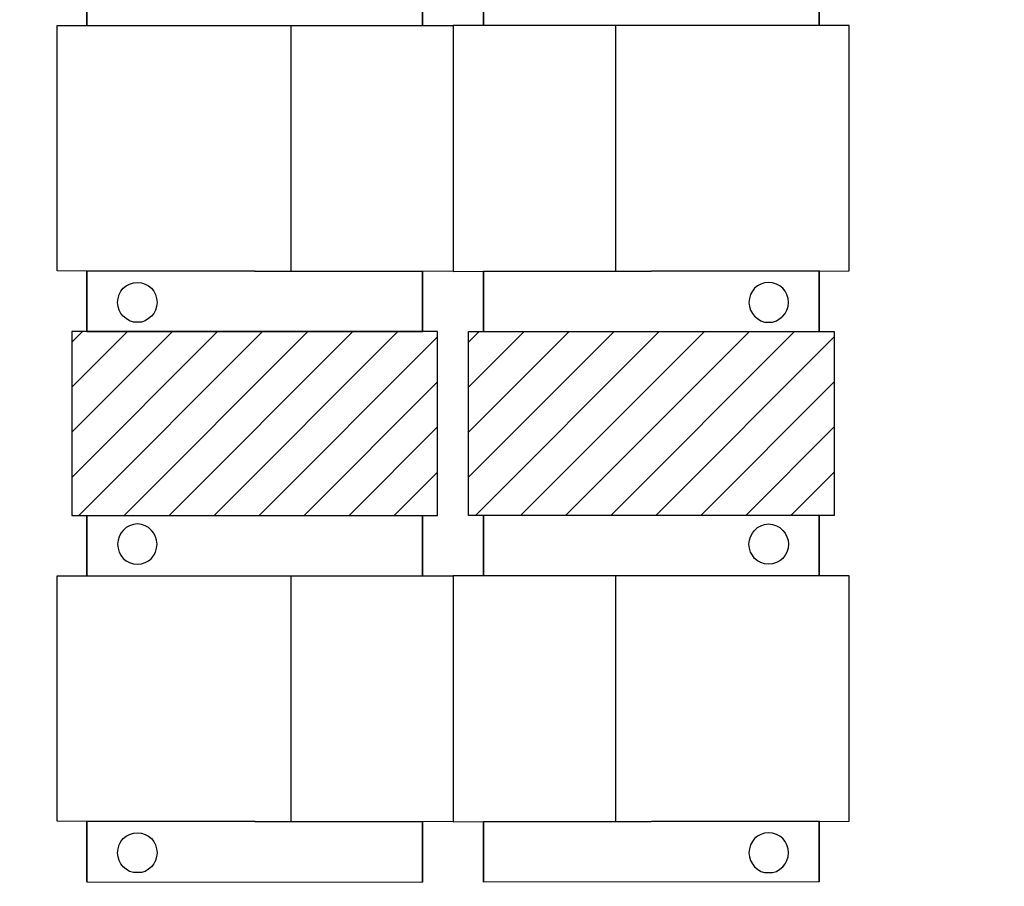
# Model space of a CAD drawing. Header units: millimetres. Extents: x 13115352 to 26511604, y 2875787 to 5794155.
# Tile 91 of 115: x 13259717 to 13262172, y 2883440 to 2885599. Entities that reach past the tile are written whole.
import ezdxf

# ---------------------------------------------------------------- set-up
doc = ezdxf.new("R2010")
doc.units = ezdxf.units.MM
doc.layers.add('A Counter', color=7, linetype='Continuous', lineweight=25)
doc.layers.add('CT-WALL HATCH', color=250, linetype='Continuous')

msp = doc.modelspace()

# ---------------------------------------------------------------- hatches: boundary and pattern name
at = {"layer": 'A Counter', "ltscale": 0.25, "true_color": 0xf1eb1f}
h = msp.add_hatch(dxfattribs=at)
h.set_pattern_fill('ANSI31', color=2, scale=25)
h.set_pattern_definition([(45, (12832088.095, 2761578.54), (-56.126601, 56.126601), [])])
h.paths.add_polyline_path([(13260759.1, 2884821.6), (13260721.8, 2884821.6), (13260721.8, 2884820.9), (13260303.5, 2884821.6), (13259847.8, 2884821.6), (13259847.8, 2884363.8), (13260759.1, 2884363.8)])
h = msp.add_hatch(dxfattribs=at)
h.set_pattern_fill('ANSI31', color=2, scale=25)
h.set_pattern_definition([(45, (12833076.88, 2761578.54), (-56.126601, 56.126601), [])])
h.paths.add_polyline_path([(13261747.9, 2884821.6), (13261710.6, 2884821.6), (13261710.6, 2884820.9), (13261292.2, 2884821.6), (13260836.6, 2884821.6), (13260836.6, 2884363.8), (13261747.9, 2884363.8)])
at = {"layer": 'CT-WALL HATCH'}
h = msp.add_hatch(dxfattribs=at)
h.set_pattern_fill('ANSI31', color=0, scale=50)
h.set_pattern_definition([(45, (-64356.44, 0), (-112.2532015, 112.2532015), [])])
h.paths.add_polyline_path([(13255253.8, 2881295.1, 0.006604), (13255222.3, 2881294.7), (13255222.3, 2880157.1), (13255253.8, 2880157.1)])
h.paths.add_polyline_path([(13257676.3, 2881297.6, 0.006603), (13257644.7, 2881298), (13257644.7, 2880160), (13257676.3, 2880160)])
h.paths.add_polyline_path([(13254613.3, 2895259.6), (13254997, 2895259.6), (13254997, 2895432.6), (13254613.3, 2895432.6)], flags=9)
h.paths.add_polyline_path([(13255577.7, 2897126.7), (13255876.1, 2897126.7), (13255876.1, 2897298.9), (13255577.7, 2897298.9)], flags=9)
h.paths.add_polyline_path([(13255088.7, 2895190.2), (13255387.2, 2895190.2), (13255387.2, 2895362.4), (13255088.7, 2895362.4)], flags=9)
h.paths.add_polyline_path([(13256189, 2895240.9), (13256368.7, 2895240.9), (13256368.7, 2895411.5), (13256189, 2895411.5)], flags=9)
h.paths.add_polyline_path([(13256077.9, 2895581.4), (13256712, 2895581.4), (13256712, 2895907.4), (13256077.9, 2895907.4)], flags=9)
h.paths.add_polyline_path([(13256631.7, 2895160.5), (13257176, 2895160.5), (13257176, 2895564.1), (13256631.7, 2895564.1)], flags=9)
h.paths.add_polyline_path([(13255569.4, 2895240), (13255749, 2895240), (13255749, 2895410.6), (13255569.4, 2895410.6)], flags=9)
h.paths.add_polyline_path([(13265998.5, 2891210.9), (13266591.6, 2891210.9), (13266591.6, 2891541.4), (13265998.5, 2891541.4)], flags=9)
h.paths.add_polyline_path([(13262488.9, 2896869.7), (13262913.4, 2896869.8), (13262913.5, 2896569.5), (13262488.9, 2896569.4)], flags=9)
h.paths.add_polyline_path([(13254613.3, 2896377.2), (13254997, 2896377.2), (13254997, 2896550.1), (13254613.3, 2896550.1)], flags=9)
h.paths.add_polyline_path([(13274583.1, 2894878.2), (13275501.8, 2894878.2), (13275501.8, 2895211.9), (13274583.1, 2895211.9)], flags=9)
h.paths.add_polyline_path([(13255093.9, 2896197.4), (13255428.4, 2896197.4), (13255428.4, 2896481.7), (13255093.9, 2896481.7)], flags=9)
h.paths.add_polyline_path([(13257121.5, 2895833.2), (13257820, 2895833.2), (13257820, 2896083.4), (13257121.5, 2896083.4)], flags=9)
h.paths.add_polyline_path([(13256284.8, 2896047.4), (13257232.3, 2896047.4), (13257232.3, 2896411.3), (13256284.8, 2896411.3)], flags=9)
h.paths.add_polyline_path([(13254807.1, 2897027.2), (13255190.8, 2897027.2), (13255190.8, 2897200.1), (13254807.1, 2897200.1)], flags=9)
h.paths.add_polyline_path([(13256182, 2896646.4), (13256776.5, 2896646.4), (13256776.5, 2896758.3), (13256182, 2896758.3)], flags=9)
h.paths.add_polyline_path([(13256858.8, 2896721.8), (13257320, 2896721.8), (13257320, 2896912.9), (13256858.8, 2896912.9)], flags=9)
h.paths.add_polyline_path([(13257897.4, 2896557.1), (13258678.6, 2896557.1), (13258678.6, 2896729.1), (13257897.4, 2896729.1)], flags=9)
h.paths.add_polyline_path([(13257870.2, 2896868.6), (13258146.1, 2896868.6), (13258146.1, 2896964.2), (13257870.2, 2896964.2)], flags=9)
h.paths.add_polyline_path([(13258284.5, 2896868.6), (13258560.5, 2896868.6), (13258560.5, 2896964.2), (13258284.5, 2896964.2)], flags=9)
h.paths.add_polyline_path([(13257170.8, 2896895), (13257915.7, 2896895), (13257915.7, 2897222.1), (13257170.8, 2897222.1)], flags=9)
h.paths.add_polyline_path([(13257289.2, 2895186.4), (13257885, 2895186.4), (13257885, 2895513.6), (13257289.2, 2895513.6)], flags=9)
h.paths.add_polyline_path([(13258190.6, 2895215), (13258471.7, 2895215), (13258471.7, 2895387.9), (13258190.6, 2895387.9)], flags=9)
h.paths.add_polyline_path([(13269203.1, 2893366.2), (13269896.9, 2893366.2), (13269896.9, 2893900.9), (13269203.1, 2893900.9)], flags=9)
h.paths.add_polyline_path([(13270346.1, 2893366.2), (13271039.9, 2893366.2), (13271039.9, 2893900.9), (13270346.1, 2893900.9)], flags=9)
h.paths.add_polyline_path([(13266292.9, 2896397.6), (13266829.7, 2896397.6), (13266829.7, 2896647.9), (13266292.9, 2896647.9)], flags=9)
h.paths.add_polyline_path([(13265606, 2896735.8), (13266020.7, 2896735.8), (13266020.7, 2896965.1), (13265606, 2896965.1)], flags=9)
h.paths.add_polyline_path([(13266787.6, 2895949.3), (13267642, 2895949.3), (13267642, 2896283), (13266787.6, 2896283)], flags=9)
h.paths.add_polyline_path([(13267670.7, 2896473), (13268206, 2896473), (13268206, 2896703.5), (13267670.7, 2896703.5)], flags=9)
h.paths.add_polyline_path([(13267386.1, 2896766.2), (13267723, 2896766.2), (13267723, 2896994.7), (13267386.1, 2896994.7)], flags=9)
h.paths.add_polyline_path([(13267004, 2896627.6), (13267377.8, 2896627.6), (13267377.8, 2896858.1), (13267004, 2896858.1)], flags=9)
h.paths.add_polyline_path([(13265895.5, 2895963.8), (13266730.2, 2895963.8), (13266730.2, 2896354.3), (13265895.5, 2896354.3)], flags=9)
h.paths.add_polyline_path([(13260528.9, 2896871.5), (13260953.4, 2896871.5), (13260953.5, 2896571.2), (13260528.9, 2896571.1)], flags=9)
h.paths.add_polyline_path([(13261018.9, 2896870.9), (13261443.4, 2896871), (13261443.5, 2896570.6), (13261018.9, 2896570.6)], flags=9)
h.paths.add_polyline_path([(13261508.9, 2896870.9), (13261933.4, 2896871), (13261933.5, 2896570.6), (13261508.9, 2896570.6)], flags=9)
h.paths.add_polyline_path([(13261998.9, 2896870.3), (13262423.4, 2896870.4), (13262423.5, 2896570.1), (13261998.9, 2896570)], flags=9)
h.paths.add_polyline_path([(13262108.6, 2896092.8), (13263104.4, 2896092.8), (13263104.4, 2896323.3), (13262108.6, 2896323.3)], flags=9)
h.paths.add_polyline_path([(13261189.6, 2895968.2), (13261815.7, 2895968.2), (13261815.7, 2896358.7), (13261189.6, 2896358.7)], flags=9)
h.paths.add_polyline_path([(13263921.3, 2895968.2), (13264270.1, 2895968.2), (13264270.1, 2896358.7), (13263921.3, 2896358.7)], flags=9)
h.paths.add_polyline_path([(13263793.6, 2896870.9), (13264218.2, 2896871), (13264218.2, 2896570.6), (13263793.7, 2896570.6)], flags=9)
h.paths.add_polyline_path([(13264283.6, 2896870.3), (13264708.2, 2896870.4), (13264708.2, 2896570.1), (13264283.7, 2896570)], flags=9)
h.paths.add_polyline_path([(13263183.8, 2896683.6), (13263680.9, 2896683.6), (13263680.9, 2897014.1), (13263183.8, 2897014.1)], flags=9)
h.paths.add_polyline_path([(13260024.2, 2896356.8), (13260625, 2896356.8), (13260625, 2896587.3), (13260024.2, 2896587.3)], flags=9)
h.paths.add_polyline_path([(13273237.9, 2896471.6), (13273532.1, 2896471.6), (13273532.1, 2896747.9), (13273237.9, 2896747.9)], flags=9)
h.paths.add_polyline_path([(13275738.8, 2893507.8), (13275943.9, 2893507.8), (13275943.9, 2893699.9), (13275738.8, 2893699.9)], flags=9)
h.paths.add_polyline_path([(13273817.7, 2896212.8), (13274112.5, 2896212.8), (13274112.5, 2896490.8), (13273817.7, 2896490.8)], flags=9)
h.paths.add_polyline_path([(13273237.9, 2895544.6), (13273532.1, 2895544.6), (13273532.1, 2895820.9), (13273237.9, 2895820.9)], flags=9)
h.paths.add_polyline_path([(13275185.3, 2893404.3), (13275390.4, 2893404.3), (13275390.4, 2893596.4), (13275185.3, 2893596.4)], flags=9)
h.paths.add_polyline_path([(13273817.7, 2896937.8), (13274112.5, 2896937.8), (13274112.5, 2897215.8), (13273817.7, 2897215.8)], flags=9)
h.paths.add_polyline_path([(13275523.3, 2894397.9), (13275882.5, 2894397.9), (13275882.5, 2894729.2), (13275523.3, 2894729.2)], flags=9)
h.paths.add_polyline_path([(13275672.1, 2896108.3), (13276121.6, 2896108.3), (13276121.6, 2896385), (13275672.1, 2896385)], flags=9)
h.paths.add_polyline_path([(13271692.2, 2893440), (13271968.8, 2893440), (13271968.8, 2893716), (13271692.2, 2893716)], flags=9)
h.paths.add_polyline_path([(13273767.6, 2893360.9), (13274476.7, 2893360.9), (13274476.7, 2893553), (13273767.6, 2893553)], flags=9)
h.paths.add_polyline_path([(13273179.8, 2893325), (13273672.4, 2893325), (13273672.4, 2893687.9), (13273179.8, 2893687.9)], flags=9)
h.paths.add_polyline_path([(13272245.8, 2893727.4), (13273032.7, 2893727.4), (13273032.7, 2893919.5), (13272245.8, 2893919.5)], flags=9)
h.paths.add_polyline_path([(13271645.6, 2893913.4), (13272031.3, 2893913.4), (13272031.3, 2894247), (13271645.6, 2894247)], flags=9)
h.paths.add_polyline_path([(13273714.7, 2895464.6), (13274314.6, 2895464.6), (13274314.6, 2895897.2), (13273714.7, 2895897.2)], flags=9)
h.paths.add_polyline_path([(13275568, 2895534.1), (13276183.1, 2895534.1), (13276183.1, 2895812.1), (13275568, 2895812.1)], flags=9)
h.paths.add_polyline_path([(13275676.5, 2896633.4), (13276032.2, 2896633.4), (13276032.2, 2896825.5), (13275676.5, 2896825.5)], flags=9)
h.paths.add_polyline_path([(13275657.5, 2897048.3), (13276013.1, 2897048.3), (13276013.1, 2897240.4), (13275657.5, 2897240.4)], flags=9)
h.paths.add_polyline_path([(13261965.4, 2897935.8), (13264664.7, 2897935.8), (13264664.7, 2898911.2), (13261965.4, 2898911.2)], flags=9)
h.paths.add_polyline_path([(13264904.8, 2891679.6), (13265559.2, 2891679.6), (13265559.2, 2892060.4), (13264904.8, 2892060.4)], flags=9)
h.paths.add_polyline_path([(13267917.9, 2897652.9), (13268685.2, 2897652.9), (13268685.2, 2897831.9), (13267917.9, 2897831.9)], flags=9)
h.paths.add_polyline_path([(13268266.5, 2893635.1), (13268851.1, 2893635.1), (13268851.1, 2893968.7), (13268266.5, 2893968.7)], flags=9)
h.paths.add_polyline_path([(13267678.6, 2893349.1), (13268128, 2893349.1), (13268128, 2893579.7), (13267678.6, 2893579.7)], flags=9)
h.paths.add_polyline_path([(13263906.3, 2891268), (13264702.3, 2891268), (13264702.3, 2891498), (13263906.3, 2891498)], flags=9)
h.paths.add_polyline_path([(13255760.1, 2881939.3), (13256953.7, 2881939.3), (13256953.7, 2882155.6), (13255760.1, 2882155.6)], flags=9)

# ---------------------------------------------------------------- linework, layer by layer
at = {"layer": 'A Counter', "linetype": 'Continuous', "lineweight": 25}
for p, q in [((13260393.2, 2885584.4), (13260393.2, 2884973)), ((13261202.6, 2885584.4), (13261202.6, 2884973)), ((13260393.2, 2884213.1), (13260393.2, 2883601.8)), ((13261202.6, 2884213.1), (13261202.6, 2883601.8))]:
    msp.add_line(p, q, dxfattribs=at)
for points in [[(13259885.1, 2885584.4), (13259885.1, 2885735.1), (13260721.8, 2885735.1), (13260721.8, 2885584.4)], [(13259885.1, 2885735.1), (13259885.1, 2885584.4), (13260721.8, 2885584.4), (13260721.8, 2885735.1)], [(13261710.6, 2885584.4), (13261710.6, 2885735.1), (13260873.9, 2885735.1), (13260873.9, 2885584.4)], [(13261710.6, 2885735.1), (13261710.6, 2885584.4), (13260873.9, 2885584.4), (13260873.9, 2885735.1)], [(13259885.1, 2884973), (13259885.1, 2884822.3), (13260721.8, 2884820.9), (13260721.8, 2884971.6)], [(13259885.1, 2884822.3), (13259885.1, 2884973), (13260721.8, 2884971.6), (13260721.8, 2884820.9)], [(13261710.6, 2884973), (13261710.6, 2884822.3), (13260873.9, 2884820.9), (13260873.9, 2884971.6)], [(13261710.6, 2884822.3), (13261710.6, 2884973), (13260873.9, 2884971.6), (13260873.9, 2884820.9)], [(13259885.1, 2884213.1), (13259885.1, 2884363.8), (13260721.8, 2884363.8), (13260721.8, 2884213.1)], [(13259885.1, 2884363.8), (13259885.1, 2884213.1), (13260721.8, 2884213.1), (13260721.8, 2884363.8)], [(13261710.6, 2884213.1), (13261710.6, 2884363.8), (13260873.9, 2884363.8), (13260873.9, 2884213.1)], [(13261710.6, 2884363.8), (13261710.6, 2884213.1), (13260873.9, 2884213.1), (13260873.9, 2884363.8)], [(13259885.1, 2883601.8), (13259885.1, 2883451.1), (13260721.8, 2883449.7), (13260721.8, 2883600.4)], [(13259885.1, 2883451.1), (13259885.1, 2883601.8), (13260721.8, 2883600.4), (13260721.8, 2883449.7)], [(13261710.6, 2883601.8), (13261710.6, 2883451.1), (13260873.9, 2883449.7), (13260873.9, 2883600.4)], [(13261710.6, 2883451.1), (13261710.6, 2883601.8), (13260873.9, 2883600.4), (13260873.9, 2883449.7)]]:
    msp.add_lwpolyline(points, dxfattribs=at)
for points in [[(13260797.9, 2885584.4), (13260797.9, 2884971.6), (13259810.5, 2884973), (13259810.5, 2885584.4)], [(13260797.9, 2885584.4), (13260797.9, 2884971.6), (13261785.2, 2884973), (13261785.2, 2885584.4)], [(13260011.4, 2884845.3), (13260001.4, 2884845.3), (13259991.3, 2884848.2), (13259982.7, 2884853.9), (13259975.5, 2884859.7), (13259969.8, 2884866.8), (13259965.5, 2884875.4), (13259962.6, 2884884.1), (13259961.2, 2884894.1), (13259962.6, 2884904.1), (13259965.5, 2884914.2), (13259969.8, 2884922.8), (13259975.5, 2884930), (13259982.7, 2884935.7), (13259991.3, 2884940), (13260001.4, 2884942.9), (13260011.4, 2884944.3), (13260021.5, 2884942.9), (13260030.1, 2884940), (13260038.7, 2884935.7), (13260045.9, 2884930), (13260051.6, 2884922.8), (13260055.9, 2884914.2), (13260058.8, 2884904.1), (13260060.2, 2884894.1), (13260058.8, 2884884.1), (13260055.9, 2884875.4), (13260051.6, 2884866.8), (13260045.9, 2884859.7), (13260038.7, 2884853.9), (13260030.1, 2884848.2), (13260021.5, 2884845.3)], [(13260011.4, 2884845.3), (13260001.4, 2884845.3), (13259991.3, 2884848.2), (13259982.7, 2884853.9), (13259975.5, 2884859.7), (13259969.8, 2884866.8), (13259965.5, 2884875.4), (13259962.6, 2884884.1), (13259961.2, 2884894.1), (13259962.6, 2884904.1), (13259965.5, 2884914.2), (13259969.8, 2884922.8), (13259975.5, 2884930), (13259982.7, 2884935.7), (13259991.3, 2884940), (13260001.4, 2884942.9), (13260011.4, 2884944.3), (13260021.5, 2884942.9), (13260030.1, 2884940), (13260038.7, 2884935.7), (13260045.9, 2884930), (13260051.6, 2884922.8), (13260055.9, 2884914.2), (13260058.8, 2884904.1), (13260060.2, 2884894.1), (13260058.8, 2884884.1), (13260055.9, 2884875.4), (13260051.6, 2884866.8), (13260045.9, 2884859.7), (13260038.7, 2884853.9), (13260030.1, 2884848.2), (13260021.5, 2884845.3)], [(13261584.3, 2884845.3), (13261594.3, 2884845.3), (13261604.4, 2884848.2), (13261613, 2884853.9), (13261620.2, 2884859.7), (13261625.9, 2884866.8), (13261630.2, 2884875.4), (13261633.1, 2884884.1), (13261634.5, 2884894.1), (13261633.1, 2884904.1), (13261630.2, 2884914.2), (13261625.9, 2884922.8), (13261620.2, 2884930), (13261613, 2884935.7), (13261604.4, 2884940), (13261594.3, 2884942.9), (13261584.3, 2884944.3), (13261574.2, 2884942.9), (13261565.6, 2884940), (13261557, 2884935.7), (13261549.8, 2884930), (13261544.1, 2884922.8), (13261539.8, 2884914.2), (13261536.9, 2884904.1), (13261535.5, 2884894.1), (13261536.9, 2884884.1), (13261539.8, 2884875.4), (13261544.1, 2884866.8), (13261549.8, 2884859.7), (13261557, 2884853.9), (13261565.6, 2884848.2), (13261574.2, 2884845.3)], [(13261584.3, 2884845.3), (13261594.3, 2884845.3), (13261604.4, 2884848.2), (13261613, 2884853.9), (13261620.2, 2884859.7), (13261625.9, 2884866.8), (13261630.2, 2884875.4), (13261633.1, 2884884.1), (13261634.5, 2884894.1), (13261633.1, 2884904.1), (13261630.2, 2884914.2), (13261625.9, 2884922.8), (13261620.2, 2884930), (13261613, 2884935.7), (13261604.4, 2884940), (13261594.3, 2884942.9), (13261584.3, 2884944.3), (13261574.2, 2884942.9), (13261565.6, 2884940), (13261557, 2884935.7), (13261549.8, 2884930), (13261544.1, 2884922.8), (13261539.8, 2884914.2), (13261536.9, 2884904.1), (13261535.5, 2884894.1), (13261536.9, 2884884.1), (13261539.8, 2884875.4), (13261544.1, 2884866.8), (13261549.8, 2884859.7), (13261557, 2884853.9), (13261565.6, 2884848.2), (13261574.2, 2884845.3)], [(13260011.4, 2884342.3), (13260001.4, 2884340.9), (13259991.3, 2884338), (13259982.7, 2884333.7), (13259975.5, 2884326.5), (13259969.8, 2884319.3), (13259965.5, 2884310.7), (13259962.6, 2884302.1), (13259961.2, 2884292.1), (13259962.6, 2884282), (13259965.5, 2884272), (13259969.8, 2884264.8), (13259975.5, 2884256.2), (13259982.7, 2884250.5), (13259991.3, 2884246.2), (13260001.4, 2884243.3), (13260011.4, 2884241.8), (13260021.5, 2884243.3), (13260030.1, 2884246.2), (13260038.7, 2884250.5), (13260045.9, 2884256.2), (13260051.6, 2884264.8), (13260055.9, 2884272), (13260058.8, 2884282), (13260060.2, 2884292.1), (13260058.8, 2884302.1), (13260055.9, 2884310.7), (13260051.6, 2884319.3), (13260045.9, 2884326.5), (13260038.7, 2884333.7), (13260030.1, 2884338), (13260021.5, 2884340.9)], [(13260011.4, 2884342.3), (13260001.4, 2884340.9), (13259991.3, 2884338), (13259982.7, 2884333.7), (13259975.5, 2884326.5), (13259969.8, 2884319.3), (13259965.5, 2884310.7), (13259962.6, 2884302.1), (13259961.2, 2884292.1), (13259962.6, 2884282), (13259965.5, 2884272), (13259969.8, 2884264.8), (13259975.5, 2884256.2), (13259982.7, 2884250.5), (13259991.3, 2884246.2), (13260001.4, 2884243.3), (13260011.4, 2884241.8), (13260021.5, 2884243.3), (13260030.1, 2884246.2), (13260038.7, 2884250.5), (13260045.9, 2884256.2), (13260051.6, 2884264.8), (13260055.9, 2884272), (13260058.8, 2884282), (13260060.2, 2884292.1), (13260058.8, 2884302.1), (13260055.9, 2884310.7), (13260051.6, 2884319.3), (13260045.9, 2884326.5), (13260038.7, 2884333.7), (13260030.1, 2884338), (13260021.5, 2884340.9)], [(13261584.3, 2884342.3), (13261594.3, 2884340.9), (13261604.4, 2884338), (13261613, 2884333.7), (13261620.2, 2884326.5), (13261625.9, 2884319.3), (13261630.2, 2884310.7), (13261633.1, 2884302.1), (13261634.5, 2884292.1), (13261633.1, 2884282), (13261630.2, 2884272), (13261625.9, 2884264.8), (13261620.2, 2884256.2), (13261613, 2884250.5), (13261604.4, 2884246.2), (13261594.3, 2884243.3), (13261584.3, 2884241.8), (13261574.2, 2884243.3), (13261565.6, 2884246.2), (13261557, 2884250.5), (13261549.8, 2884256.2), (13261544.1, 2884264.8), (13261539.8, 2884272), (13261536.9, 2884282), (13261535.5, 2884292.1), (13261536.9, 2884302.1), (13261539.8, 2884310.7), (13261544.1, 2884319.3), (13261549.8, 2884326.5), (13261557, 2884333.7), (13261565.6, 2884338), (13261574.2, 2884340.9)], [(13261584.3, 2884342.3), (13261594.3, 2884340.9), (13261604.4, 2884338), (13261613, 2884333.7), (13261620.2, 2884326.5), (13261625.9, 2884319.3), (13261630.2, 2884310.7), (13261633.1, 2884302.1), (13261634.5, 2884292.1), (13261633.1, 2884282), (13261630.2, 2884272), (13261625.9, 2884264.8), (13261620.2, 2884256.2), (13261613, 2884250.5), (13261604.4, 2884246.2), (13261594.3, 2884243.3), (13261584.3, 2884241.8), (13261574.2, 2884243.3), (13261565.6, 2884246.2), (13261557, 2884250.5), (13261549.8, 2884256.2), (13261544.1, 2884264.8), (13261539.8, 2884272), (13261536.9, 2884282), (13261535.5, 2884292.1), (13261536.9, 2884302.1), (13261539.8, 2884310.7), (13261544.1, 2884319.3), (13261549.8, 2884326.5), (13261557, 2884333.7), (13261565.6, 2884338), (13261574.2, 2884340.9)], [(13260797.9, 2884213.1), (13260797.9, 2883600.4), (13259810.5, 2883601.8), (13259810.5, 2884213.1)], [(13260797.9, 2884213.1), (13260797.9, 2883600.4), (13261785.2, 2883601.8), (13261785.2, 2884213.1)], [(13260011.4, 2883474.1), (13260001.4, 2883474.1), (13259991.3, 2883476.9), (13259982.7, 2883482.7), (13259975.5, 2883488.4), (13259969.8, 2883495.6), (13259965.5, 2883504.2), (13259962.6, 2883512.8), (13259961.2, 2883522.9), (13259962.6, 2883532.9), (13259965.5, 2883543), (13259969.8, 2883551.6), (13259975.5, 2883558.7), (13259982.7, 2883564.5), (13259991.3, 2883568.8), (13260001.4, 2883571.7), (13260011.4, 2883573.1), (13260021.5, 2883571.7), (13260030.1, 2883568.8), (13260038.7, 2883564.5), (13260045.9, 2883558.7), (13260051.6, 2883551.6), (13260055.9, 2883543), (13260058.8, 2883532.9), (13260060.2, 2883522.9), (13260058.8, 2883512.8), (13260055.9, 2883504.2), (13260051.6, 2883495.6), (13260045.9, 2883488.4), (13260038.7, 2883482.7), (13260030.1, 2883476.9), (13260021.5, 2883474.1)], [(13260011.4, 2883474.1), (13260001.4, 2883474.1), (13259991.3, 2883476.9), (13259982.7, 2883482.7), (13259975.5, 2883488.4), (13259969.8, 2883495.6), (13259965.5, 2883504.2), (13259962.6, 2883512.8), (13259961.2, 2883522.9), (13259962.6, 2883532.9), (13259965.5, 2883543), (13259969.8, 2883551.6), (13259975.5, 2883558.7), (13259982.7, 2883564.5), (13259991.3, 2883568.8), (13260001.4, 2883571.7), (13260011.4, 2883573.1), (13260021.5, 2883571.7), (13260030.1, 2883568.8), (13260038.7, 2883564.5), (13260045.9, 2883558.7), (13260051.6, 2883551.6), (13260055.9, 2883543), (13260058.8, 2883532.9), (13260060.2, 2883522.9), (13260058.8, 2883512.8), (13260055.9, 2883504.2), (13260051.6, 2883495.6), (13260045.9, 2883488.4), (13260038.7, 2883482.7), (13260030.1, 2883476.9), (13260021.5, 2883474.1)], [(13261584.3, 2883474.1), (13261594.3, 2883474.1), (13261604.4, 2883476.9), (13261613, 2883482.7), (13261620.2, 2883488.4), (13261625.9, 2883495.6), (13261630.2, 2883504.2), (13261633.1, 2883512.8), (13261634.5, 2883522.9), (13261633.1, 2883532.9), (13261630.2, 2883543), (13261625.9, 2883551.6), (13261620.2, 2883558.7), (13261613, 2883564.5), (13261604.4, 2883568.8), (13261594.3, 2883571.7), (13261584.3, 2883573.1), (13261574.2, 2883571.7), (13261565.6, 2883568.8), (13261557, 2883564.5), (13261549.8, 2883558.7), (13261544.1, 2883551.6), (13261539.8, 2883543), (13261536.9, 2883532.9), (13261535.5, 2883522.9), (13261536.9, 2883512.8), (13261539.8, 2883504.2), (13261544.1, 2883495.6), (13261549.8, 2883488.4), (13261557, 2883482.7), (13261565.6, 2883476.9), (13261574.2, 2883474.1)], [(13261584.3, 2883474.1), (13261594.3, 2883474.1), (13261604.4, 2883476.9), (13261613, 2883482.7), (13261620.2, 2883488.4), (13261625.9, 2883495.6), (13261630.2, 2883504.2), (13261633.1, 2883512.8), (13261634.5, 2883522.9), (13261633.1, 2883532.9), (13261630.2, 2883543), (13261625.9, 2883551.6), (13261620.2, 2883558.7), (13261613, 2883564.5), (13261604.4, 2883568.8), (13261594.3, 2883571.7), (13261584.3, 2883573.1), (13261574.2, 2883571.7), (13261565.6, 2883568.8), (13261557, 2883564.5), (13261549.8, 2883558.7), (13261544.1, 2883551.6), (13261539.8, 2883543), (13261536.9, 2883532.9), (13261535.5, 2883522.9), (13261536.9, 2883512.8), (13261539.8, 2883504.2), (13261544.1, 2883495.6), (13261549.8, 2883488.4), (13261557, 2883482.7), (13261565.6, 2883476.9), (13261574.2, 2883474.1)]]:
    msp.add_lwpolyline(points, close=True, dxfattribs=at)
at = {"layer": 'A Counter', "ltscale": 0.25}
for points in [[(13260759.1, 2884363.8), (13260759.1, 2884821.6), (13259847.8, 2884821.6), (13259847.8, 2884363.8)], [(13260836.6, 2884363.8), (13260836.6, 2884821.6), (13261747.9, 2884821.6), (13261747.9, 2884363.8)]]:
    msp.add_lwpolyline(points, close=True, dxfattribs=at)

doc.saveas('drawing.dxf')
